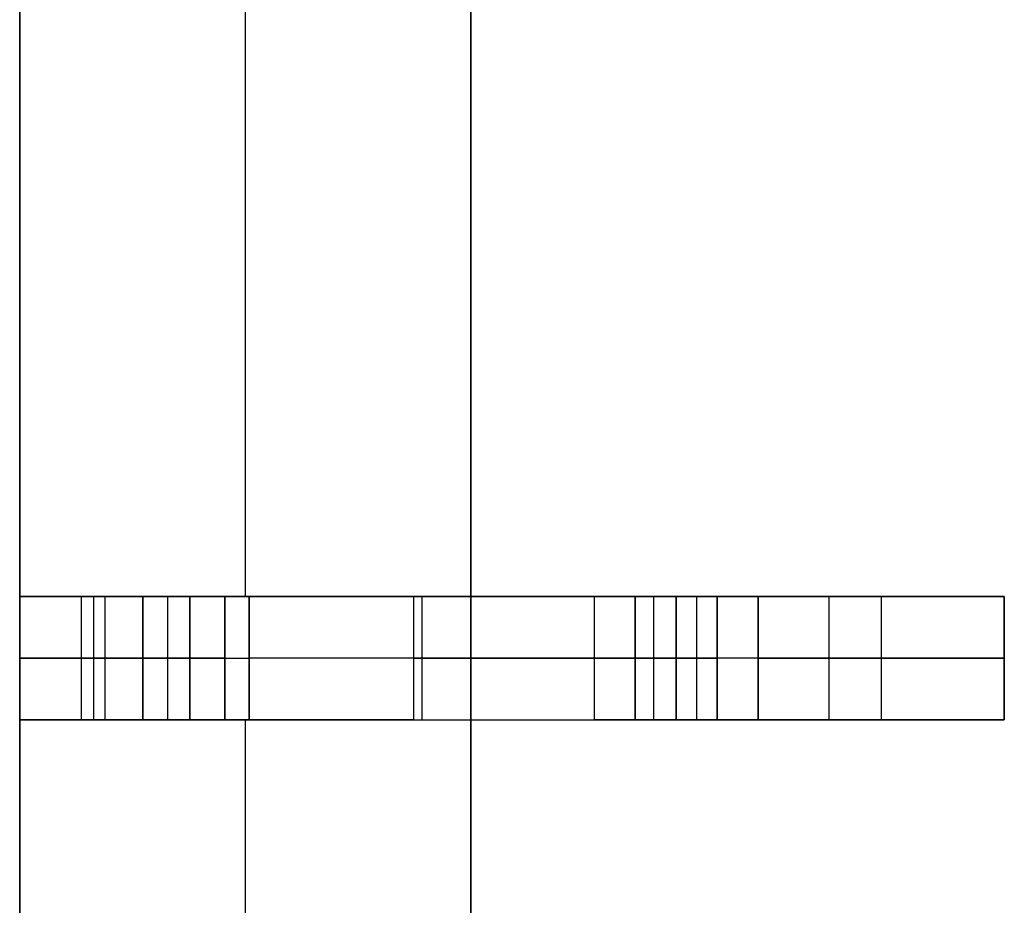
# Model space of a CAD drawing. Extents: x -64 to 57, y 4 to 161.
# Tile 253 of 256: x 12.72 to 13.92, y 132.29 to 133.37. Entities that reach past the tile are written whole.
import ezdxf

# ---------------------------------------------------------------- set-up
doc = ezdxf.new("R2010")
doc.units = 0
doc.layers.add('DEFAULT', color=7, linetype='CONTINUOUS')

msp = doc.modelspace()

# ---------------------------------------------------------------- linework, layer by layer
at = {"layer": 'DEFAULT', "color": 254}
for p, q in [((13.271, 128.8919, 41.6166), (13.271, 150.7919, 41.6166)), ((13.271, 128.8919, 41.6166), (13.271, 150.7919, 41.6166)), ((13.271, 129.9569, 41.1166), (13.271, 149.7269, 41.1166)), ((13.271, 149.7269, 41.1166), (13.271, 129.9569, 41.1166)), ((12.721, 149.5169, 37.6366), (12.721, 130.1669, 37.6366)), ((12.721, 149.5169, 39.3766), (12.721, 130.1669, 39.3766)), ((12.721, 130.1669, 37.6366), (12.721, 149.5169, 37.6366)), ((12.721, 132.6669, 41.1166), (12.721, 135.0169, 41.1166)), ((12.721, 135.0169, 41.1166), (12.721, 132.6669, 41.1166)), ((12.996, 135.0169, 41.1166), (12.996, 132.6669, 41.1166)), ((12.721, 132.6669, 40.7397), (12.721, 132.5169, 40.7397)), ((12.721, 132.6669, 38.0166), (12.721, 132.5169, 38.0166)), ((12.9284, 132.6669, 38.0166), (12.721, 132.6669, 38.0166)), ((12.721, 132.5169, 38.5166), (12.721, 132.6669, 38.5166)), ((12.721, 132.6669, 38.5166), (12.871, 132.6669, 38.5166)), ((12.721, 132.5169, 39.3866), (12.721, 132.6669, 39.3866)), ((12.721, 132.6669, 39.3866), (12.901, 132.6669, 39.3866)), ((12.721, 132.6669, 38.5166), (12.721, 132.6669, 38.0166)), ((12.871, 132.6669, 38.5166), (12.721, 132.6669, 38.5166)), ((12.721, 132.6669, 39.3866), (12.901, 132.6669, 39.3866)), ((12.721, 132.6669, 40.0666), (12.721, 132.6669, 39.3866)), ((12.721, 132.6669, 41.1166), (12.721, 132.6669, 40.7397)), ((13.201, 132.6669, 41.1166), (12.721, 132.6669, 41.1166)), ((12.721, 132.6669, 38.0166), (12.9284, 132.6669, 38.0166)), ((12.721, 132.5169, 40.0666), (12.721, 132.6669, 40.0666)), ((12.721, 132.6669, 39.3866), (12.721, 132.6669, 40.0666)), ((12.721, 132.5169, 39.3866), (12.721, 132.6669, 39.3866)), ((12.721, 132.6669, 40.0666), (12.721, 132.5169, 40.0666)), ((12.721, 132.6669, 38.0166), (12.721, 132.6669, 38.5166)), ((12.721, 132.5169, 38.0166), (12.721, 132.6669, 38.0166)), ((12.721, 132.6669, 38.5166), (12.721, 132.5169, 38.5166)), ((12.721, 132.6669, 40.7397), (12.721, 132.6669, 41.1166)), ((12.721, 132.5169, 40.7397), (12.721, 132.6669, 40.7397)), ((12.721, 132.6669, 41.1166), (13.201, 132.6669, 41.1166)), ((12.796, 132.6669, 38.5166), (12.796, 132.5169, 38.5166)), ((12.811, 132.6669, 39.3866), (12.811, 132.5169, 39.3866)), ((12.8247, 132.6669, 38.0166), (12.8247, 132.5169, 38.0166)), ((12.871, 132.5169, 38.5166), (12.871, 132.6669, 38.5166)), ((12.871, 132.6669, 38.5166), (12.871, 132.5169, 38.5166)), ((12.901, 132.6669, 39.3866), (12.901, 132.5169, 39.3866)), ((12.901, 132.6669, 39.3866), (12.901, 132.5169, 39.3866)), ((12.9284, 132.6669, 38.0166), (12.9284, 132.5169, 38.0166)), ((12.9284, 132.5169, 38.0166), (12.9284, 132.6669, 38.0166)), ((12.9284, 132.6669, 38.0166), (13.0005, 132.6669, 37.9858)), ((12.971, 132.5169, 39.3166), (12.971, 132.6669, 39.3166)), ((12.971, 132.5169, 39.3166), (12.971, 132.6669, 39.3166)), ((12.971, 132.6669, 39.3166), (12.971, 132.6669, 38.6166)), ((12.971, 132.6669, 38.6166), (12.971, 132.5169, 38.6166)), ((12.971, 132.6669, 38.9666), (12.971, 132.5169, 38.9666)), ((12.971, 132.6669, 38.6166), (12.971, 132.5169, 38.6166)), ((12.971, 132.5169, 40.3166), (12.971, 132.6669, 40.3166)), ((12.971, 132.6669, 40.3366), (12.971, 132.5169, 40.3366)), ((12.971, 132.6669, 40.3166), (12.971, 132.6669, 40.3366)), ((12.971, 132.5169, 40.3266), (12.971, 132.6669, 40.3266)), ((12.971, 132.5169, 40.3366), (12.971, 132.6669, 40.3366)), ((12.971, 132.6669, 39.3166), (12.971, 132.6669, 38.6166)), ((12.971, 132.6669, 40.3366), (12.971, 132.6669, 40.3166)), ((12.971, 132.6669, 39.3166), (13.471, 132.6669, 39.3166)), ((12.971, 132.6669, 40.3166), (12.971, 132.5169, 40.3166)), ((13.0005, 132.5169, 37.9858), (13.0005, 132.6669, 37.9858)), ((13.0005, 132.6669, 37.9858), (13.0005, 132.5169, 37.9858)), ((13.4215, 132.6669, 37.5473), (13.0005, 132.6669, 37.9858)), ((13.0005, 132.6669, 37.9858), (13.4215, 132.6669, 37.5473)), ((13.201, 132.6669, 41.1166), (13.201, 132.5169, 41.1166)), ((13.201, 132.6669, 41.1166), (13.201, 132.5169, 41.1166)), ((13.211, 132.6669, 37.7666), (13.211, 132.5169, 37.7666)), ((13.321, 132.6669, 37.652), (13.321, 132.6669, 41.0057)), ((13.4215, 132.5169, 37.5473), (13.4215, 132.6669, 37.5473)), ((13.4215, 132.5169, 37.5473), (13.4215, 132.6669, 37.5473)), ((13.4215, 132.6669, 37.5473), (13.4936, 132.6669, 37.5166)), ((13.471, 132.5169, 39.2966), (13.471, 132.6669, 39.2966)), ((13.471, 132.6669, 39.2966), (13.471, 132.5169, 39.2966)), ((13.471, 132.6669, 39.3966), (13.471, 132.6669, 39.2966)), ((13.471, 132.5169, 39.3966), (13.471, 132.6669, 39.3966)), ((13.471, 132.6669, 39.3466), (13.471, 132.5169, 39.3466)), ((13.471, 132.6669, 39.3966), (13.471, 132.5169, 39.3966)), ((13.471, 132.5169, 39.8466), (13.471, 132.6669, 39.8466)), ((13.471, 132.6669, 39.8466), (13.471, 132.5169, 39.8466)), ((13.471, 132.6669, 39.9466), (13.471, 132.6669, 39.8466)), ((13.471, 132.5169, 39.9466), (13.471, 132.6669, 39.9466)), ((13.471, 132.6669, 39.8966), (13.471, 132.5169, 39.8966)), ((13.471, 132.6669, 39.9466), (13.471, 132.5169, 39.9466)), ((13.471, 132.6669, 39.8466), (13.471, 132.6669, 39.9466)), ((13.471, 132.6669, 39.2966), (13.471, 132.6669, 39.3966)), ((13.4936, 132.6669, 37.5166), (13.4936, 132.5169, 37.5166)), ((13.4936, 132.6669, 37.5166), (13.4936, 132.5169, 37.5166)), ((13.921, 132.6669, 37.5166), (13.4936, 132.6669, 37.5166)), ((13.4936, 132.6669, 37.5166), (13.921, 132.6669, 37.5166)), ((13.521, 132.5169, 39.2466), (13.521, 132.6669, 39.2466)), ((13.521, 132.6669, 39.2466), (13.571, 132.6669, 39.2466)), ((13.521, 132.6669, 39.2466), (13.521, 132.5169, 39.2466)), ((13.521, 132.5169, 39.4466), (13.521, 132.6669, 39.4466)), ((13.521, 132.6669, 39.4466), (13.521, 132.5169, 39.4466)), ((13.521, 132.6669, 39.7966), (13.521, 132.6669, 39.4466)), ((13.521, 132.5169, 39.7966), (13.521, 132.6669, 39.7966)), ((13.521, 132.6669, 39.6216), (13.521, 132.5169, 39.6216)), ((13.521, 132.6669, 39.7966), (13.521, 132.5169, 39.7966)), ((13.521, 132.5169, 39.9966), (13.521, 132.6669, 39.9966)), ((13.521, 132.6669, 39.9966), (13.521, 132.5169, 39.9966)), ((13.571, 132.6669, 39.9966), (13.521, 132.6669, 39.9966)), ((13.521, 132.5169, 40.3466), (13.521, 132.6669, 40.3466)), ((13.521, 132.6669, 40.3466), (13.521, 132.5169, 40.3466)), ((13.521, 132.6669, 40.4766), (13.521, 132.6669, 40.3466)), ((13.521, 132.5169, 40.4766), (13.521, 132.6669, 40.4766)), ((13.521, 132.6669, 40.4116), (13.521, 132.5169, 40.4116)), ((13.521, 132.6669, 40.3466), (13.521, 132.6669, 40.4766)), ((13.521, 132.6669, 39.9966), (13.571, 132.6669, 39.9966)), ((13.521, 132.6669, 39.4466), (13.521, 132.6669, 39.7966)), ((13.571, 132.6669, 39.2466), (13.521, 132.6669, 39.2466)), ((13.521, 132.5169, 40.4766), (13.521, 132.6669, 40.4766)), ((13.546, 132.6669, 39.2466), (13.546, 132.5169, 39.2466)), ((13.546, 132.6669, 39.9966), (13.546, 132.5169, 39.9966)), ((13.571, 132.5169, 37.8666), (13.571, 132.6669, 37.8666)), ((13.571, 132.6669, 37.8666), (13.571, 132.5169, 37.8666)), ((13.571, 132.6669, 39.2466), (13.571, 132.6669, 37.8666)), ((13.571, 132.5169, 39.2466), (13.571, 132.6669, 39.2466)), ((13.571, 132.6669, 38.5566), (13.571, 132.5169, 38.5566)), ((13.571, 132.6669, 39.2466), (13.571, 132.5169, 39.2466)), ((13.571, 132.5169, 39.9966), (13.571, 132.6669, 39.9966)), ((13.571, 132.5169, 40.2966), (13.571, 132.6669, 40.2966)), ((13.571, 132.6669, 39.9966), (13.571, 132.5169, 39.9966)), ((13.571, 132.6669, 40.2966), (13.571, 132.6669, 39.9966)), ((13.571, 132.6669, 40.1466), (13.571, 132.5169, 40.1466)), ((13.571, 132.6669, 40.2966), (13.571, 132.5169, 40.2966)), ((13.571, 132.6669, 39.9966), (13.571, 132.6669, 40.2966)), ((13.571, 132.6669, 37.8666), (13.571, 132.6669, 39.2466)), ((13.621, 132.5169, 37.8166), (13.621, 132.6669, 37.8166)), ((13.621, 132.6669, 37.8166), (13.921, 132.6669, 37.8166)), ((13.621, 132.6669, 37.8166), (13.621, 132.5169, 37.8166)), ((13.921, 132.6669, 37.8166), (13.621, 132.6669, 37.8166)), ((13.7073, 132.6669, 37.5166), (13.7073, 132.5169, 37.5166)), ((13.771, 132.6669, 37.8166), (13.771, 132.5169, 37.8166)), ((13.921, 132.5169, 37.5166), (13.921, 132.6669, 37.5166)), ((13.921, 132.5169, 37.8166), (13.921, 132.6669, 37.8166)), ((13.921, 132.6669, 37.5166), (13.921, 132.5169, 37.5166)), ((13.921, 132.6669, 37.8166), (13.921, 132.6669, 37.5166)), ((13.921, 132.6669, 37.6666), (13.921, 132.5169, 37.6666)), ((13.921, 132.6669, 37.8166), (13.921, 132.5169, 37.8166)), ((13.921, 132.6669, 37.5166), (13.921, 132.6669, 37.8166)), ((12.9284, 132.5919, 38.0166), (12.721, 132.5919, 38.0166)), ((12.721, 132.5919, 38.5166), (12.871, 132.5919, 38.5166)), ((12.721, 132.5919, 39.3866), (12.901, 132.5919, 39.3866)), ((12.971, 132.5919, 39.3166), (12.971, 132.5919, 38.6166)), ((12.971, 132.5919, 40.3166), (12.971, 132.5919, 40.3366)), ((13.4215, 132.5919, 37.5473), (13.0005, 132.5919, 37.9858)), ((13.471, 132.5919, 39.2966), (13.471, 132.5919, 39.3966)), ((13.471, 132.5919, 39.8466), (13.471, 132.5919, 39.9466)), ((13.921, 132.5919, 37.5166), (13.4936, 132.5919, 37.5166)), ((13.521, 132.5919, 39.2466), (13.571, 132.5919, 39.2466)), ((13.521, 132.5919, 39.7966), (13.521, 132.5919, 39.4466)), ((13.571, 132.5919, 39.9966), (13.521, 132.5919, 39.9966)), ((13.521, 132.5919, 40.4766), (13.521, 132.5919, 40.3466)), ((13.571, 132.5919, 39.2466), (13.571, 132.5919, 37.8666)), ((13.571, 132.5919, 39.9966), (13.571, 132.5919, 40.2966)), ((13.621, 132.5919, 37.8166), (13.921, 132.5919, 37.8166)), ((13.921, 132.5919, 37.5166), (13.921, 132.5919, 37.8166)), ((12.871, 132.5169, 38.5166), (12.721, 132.5169, 38.5166)), ((12.721, 132.5169, 38.5166), (12.721, 132.5169, 38.0166)), ((12.721, 132.5169, 38.0166), (12.9284, 132.5169, 38.0166)), ((13.201, 132.5169, 41.1166), (12.721, 132.5169, 41.1166)), ((12.721, 132.5169, 41.1166), (12.721, 132.5169, 40.7397)), ((12.721, 132.5169, 40.0666), (12.721, 132.5169, 39.3866)), ((12.721, 132.5169, 39.3866), (12.901, 132.5169, 39.3866)), ((12.721, 132.5169, 38.0166), (12.9284, 132.5169, 38.0166)), ((12.871, 132.5169, 38.5166), (12.721, 132.5169, 38.5166)), ((12.901, 132.5169, 39.3866), (12.721, 132.5169, 39.3866)), ((12.721, 132.5169, 40.0666), (12.721, 132.5169, 39.3866)), ((12.721, 132.5169, 38.5166), (12.721, 132.5169, 38.0166)), ((12.721, 132.5169, 41.1166), (12.721, 132.5169, 40.7397)), ((12.721, 132.1669, 41.1166), (12.721, 132.5169, 41.1166)), ((12.721, 132.5169, 41.1166), (12.721, 132.1669, 41.1166)), ((13.201, 132.5169, 41.1166), (12.721, 132.5169, 41.1166)), ((12.9284, 132.5169, 38.0166), (13.0005, 132.5169, 37.9858)), ((12.971, 132.5169, 38.6166), (12.971, 132.5169, 39.3166)), ((12.971, 132.5169, 40.3366), (12.971, 132.5169, 40.3166)), ((12.971, 132.5169, 40.3366), (12.971, 132.5169, 40.3166)), ((12.971, 132.5169, 39.3166), (12.971, 132.5169, 38.6166)), ((12.971, 132.5169, 39.3166), (13.471, 132.5169, 39.3166)), ((12.996, 132.5169, 41.1166), (12.996, 132.1669, 41.1166)), ((13.0005, 132.5169, 37.9858), (13.4215, 132.5169, 37.5473)), ((13.0005, 132.5169, 37.9858), (13.4215, 132.5169, 37.5473)), ((13.321, 132.5169, 37.652), (13.321, 132.5169, 41.0057)), ((13.4215, 132.5169, 37.5473), (13.4936, 132.5169, 37.5166)), ((13.471, 132.5169, 39.2966), (13.471, 132.5169, 39.3966)), ((13.471, 132.5169, 39.8466), (13.471, 132.5169, 39.9466)), ((13.471, 132.5169, 39.2966), (13.471, 132.5169, 39.3966)), ((13.471, 132.5169, 39.8466), (13.471, 132.5169, 39.9466)), ((13.4936, 132.5169, 37.5166), (13.921, 132.5169, 37.5166)), ((13.4936, 132.5169, 37.5166), (13.921, 132.5169, 37.5166)), ((13.571, 132.5169, 39.2466), (13.521, 132.5169, 39.2466)), ((13.521, 132.5169, 39.4466), (13.521, 132.5169, 39.7966)), ((13.521, 132.5169, 39.9966), (13.571, 132.5169, 39.9966)), ((13.571, 132.5169, 39.2466), (13.521, 132.5169, 39.2466)), ((13.521, 132.5169, 39.4466), (13.521, 132.5169, 39.7966)), ((13.521, 132.5169, 39.9966), (13.571, 132.5169, 39.9966)), ((13.521, 132.5169, 40.3466), (13.521, 132.5169, 40.4766)), ((13.521, 132.5169, 40.3466), (13.521, 132.5169, 40.4766)), ((13.571, 132.5169, 37.8666), (13.571, 132.5169, 39.2466)), ((13.571, 132.5169, 39.9966), (13.571, 132.5169, 40.2966)), ((13.571, 132.5169, 37.8666), (13.571, 132.5169, 39.2466)), ((13.571, 132.5169, 39.9966), (13.571, 132.5169, 40.2966)), ((13.921, 132.5169, 37.8166), (13.621, 132.5169, 37.8166)), ((13.921, 132.5169, 37.8166), (13.621, 132.5169, 37.8166)), ((13.921, 132.5169, 37.5166), (13.921, 132.5169, 37.8166)), ((13.921, 132.5169, 37.5166), (13.921, 132.5169, 37.8166))]:
    msp.add_line(p, q, dxfattribs=at)
at = {"layer": 'DEFAULT', "color": 254, "extrusion": (-1.19249e-08, 1, 3.92603e-15)}
msp.add_arc((-12.521, 40.3366, 132.6669), 0.45, 116.3878, 180, dxfattribs=at)
at = {"layer": 'DEFAULT', "color": 254, "extrusion": (-1.19249e-08, 1, 4.21601e-14)}
msp.add_arc((-12.721, 40.3166, 132.6669), 0.25, 180, 270, dxfattribs=at)
at = {"layer": 'DEFAULT', "color": 254, "extrusion": (-1.19251e-08, 1, -1.54267e-13)}
msp.add_arc((-12.521, 40.3366, 132.6669), 0.45, 116.3878, 180, dxfattribs=at)
at = {"layer": 'DEFAULT', "color": 254, "extrusion": (-1.19249e-08, 1, -3.55271e-15)}
msp.add_arc((-12.721, 40.3166, 132.6669), 0.25, 180, 270, dxfattribs=at)
at = {"layer": 'DEFAULT', "color": 254, "extrusion": (-1.19249e-08, 1, -8.88178e-15)}
msp.add_arc((-12.871, 38.6166, 132.6669), 0.1, 180, 270, dxfattribs=at)
at = {"layer": 'DEFAULT', "color": 254, "extrusion": (-1.19255e-08, 1, 6.31283e-13)}
msp.add_arc((-12.871, 38.6166, 132.6669), 0.1, 180, 270, dxfattribs=at)
at = {"layer": 'DEFAULT', "color": 254, "extrusion": (-1.19249e-08, 1, 1.26883e-14)}
msp.add_arc((-12.901, 39.3166, 132.6669), 0.07, 90, 180, dxfattribs=at)
at = {"layer": 'DEFAULT', "color": 254, "extrusion": (-1.19255e-08, 1, -9.62071e-13)}
msp.add_arc((-12.901, 39.3166, 132.6669), 0.07, 90, 180, dxfattribs=at)
at = {"layer": 'DEFAULT', "color": 254, "extrusion": (-1.19249e-08, 1, -9.86076e-32)}
for centre, radius, start, end in [((-12.9284, 37.9166, 132.6669), 0.1, 90, 136.1691), ((-12.721, 40.4766, 132.6669), 0.8, 126.8699, 180), ((-13.4936, 37.6166, 132.6669), 0.1, 270, 316.1691), ((-13.571, 40.3466, 132.6669), 0.05, 270, 360), ((-13.621, 37.8666, 132.6669), 0.05, 270, 360), ((-12.521, 40.3366, 132.5169), 0.45, 116.3878, 180), ((-12.721, 40.3166, 132.5169), 0.25, 180, 270), ((-12.871, 38.6166, 132.5169), 0.1, 180, 270), ((-12.901, 39.3166, 132.5169), 0.07, 90, 180), ((-12.9284, 37.9166, 132.5169), 0.1, 90, 136.1691), ((-12.721, 40.4766, 132.5169), 0.8, 126.8699, 180), ((-13.4936, 37.6166, 132.5169), 0.1, 270, 316.1691), ((-13.521, 39.2966, 132.5169), 0.05, 270, 360), ((-13.521, 39.3966, 132.5169), 0.05, 360, 90), ((-13.521, 39.8466, 132.5169), 0.05, 270, 360), ((-13.521, 39.9466, 132.5169), 0.05, 360, 90), ((-13.621, 37.8666, 132.5169), 0.05, 270, 360)]:
    msp.add_arc(centre, radius, start, end, dxfattribs=at)
at = {"layer": 'DEFAULT', "color": 254, "extrusion": (-1.19244e-08, 1, 2.54548e-13)}
msp.add_arc((-12.721, 40.4766, 132.6669), 0.8, 126.8699, 180, dxfattribs=at)
at = {"layer": 'DEFAULT', "color": 254, "extrusion": (-1.19249e-08, 1, -1.77636e-14)}
for centre in [(-13.521, 39.2966, 132.6669), (-13.521, 39.8466, 132.6669), (-13.571, 40.3466, 132.5169)]:
    msp.add_arc(centre, 0.05, 270, 360, dxfattribs=at)
at = {"layer": 'DEFAULT', "color": 254, "extrusion": (-1.19249e-08, 1, 1.77636e-14)}
for centre in [(-13.521, 39.3966, 132.6669), (-13.521, 39.9466, 132.6669)]:
    msp.add_arc(centre, 0.05, 360, 90, dxfattribs=at)
at = {"layer": 'DEFAULT', "color": 254, "extrusion": (-1.19246e-08, 1, -5.40067e-13)}
for centre in [(-13.521, 39.9466, 132.6669), (-13.521, 39.3966, 132.6669), (-13.521, 39.3966, 132.5169), (-13.521, 39.9466, 132.5169)]:
    msp.add_arc(centre, 0.05, 360, 90, dxfattribs=at)
at = {"layer": 'DEFAULT', "color": 254, "extrusion": (-1.19246e-08, 1, 5.39024e-13)}
for centre in [(-13.521, 39.8466, 132.6669), (-13.521, 39.2966, 132.6669), (-13.521, 39.2966, 132.5169), (-13.521, 39.8466, 132.5169), (-13.621, 37.8666, 132.5169)]:
    msp.add_arc(centre, 0.05, 270, 360, dxfattribs=at)
at = {"layer": 'DEFAULT', "color": 254, "extrusion": (-1.1925e-08, 1, -4.31354e-13)}
msp.add_arc((-13.571, 40.3466, 132.6669), 0.05, 270, 360, dxfattribs=at)
at = {"layer": 'DEFAULT', "color": 254, "extrusion": (-1.1926e-08, 1, -8.33297e-13)}
msp.add_arc((-13.621, 37.8666, 132.6669), 0.05, 270, 360, dxfattribs=at)
at = {"layer": 'DEFAULT', "color": 254, "extrusion": (-1.19249e-08, 1, 0)}
for centre, radius, start, end in [((-12.521, 40.3366, 132.5919), 0.45, 116.3878, 180), ((-12.721, 40.3166, 132.5919), 0.25, 180, 270), ((-12.871, 38.6166, 132.5919), 0.1, 180, 270), ((-12.901, 39.3166, 132.5919), 0.07, 90, 180), ((-12.9284, 37.9166, 132.5919), 0.1, 90, 136.1691), ((-12.721, 40.4766, 132.5919), 0.8, 126.8699, 180), ((-13.4936, 37.6166, 132.5919), 0.1, 270, 316.1691), ((-13.521, 39.2966, 132.5919), 0.05, 270, 360), ((-13.521, 39.3966, 132.5919), 0.05, 360, 90), ((-13.521, 39.8466, 132.5919), 0.05, 270, 360), ((-13.521, 39.9466, 132.5919), 0.05, 360, 90), ((-13.571, 40.3466, 132.5919), 0.05, 270, 360), ((-13.621, 37.8666, 132.5919), 0.05, 270, 360)]:
    msp.add_arc(centre, radius, start, end, dxfattribs=at)
at = {"layer": 'DEFAULT', "color": 254, "extrusion": (-1.19249e-08, 1, 7.49279e-15)}
msp.add_arc((-12.521, 40.3366, 132.5169), 0.45, 116.3878, 180, dxfattribs=at)
at = {"layer": 'DEFAULT', "color": 254, "extrusion": (-1.19251e-08, 1, 1.22549e-13)}
msp.add_arc((-12.721, 40.3166, 132.5169), 0.25, 180, 270, dxfattribs=at)
at = {"layer": 'DEFAULT', "color": 254, "extrusion": (-1.19248e-08, 1, -5.48777e-14)}
msp.add_arc((-12.871, 38.6166, 132.5169), 0.1, 180, 270, dxfattribs=at)
at = {"layer": 'DEFAULT', "color": 254, "extrusion": (-1.19252e-08, 1, -2.68944e-13)}
msp.add_arc((-12.901, 39.3166, 132.5169), 0.07, 90, 180, dxfattribs=at)
at = {"layer": 'DEFAULT', "color": 254, "extrusion": (-1.19247e-08, 1, 1.04052e-13)}
msp.add_arc((-12.721, 40.4766, 132.5169), 0.8, 126.8699, 180, dxfattribs=at)
at = {"layer": 'DEFAULT', "color": 254, "extrusion": (-1.19237e-08, 1, 9.40968e-13)}
msp.add_arc((-13.571, 40.3466, 132.5169), 0.05, 270, 360, dxfattribs=at)

doc.saveas('drawing.dxf')
